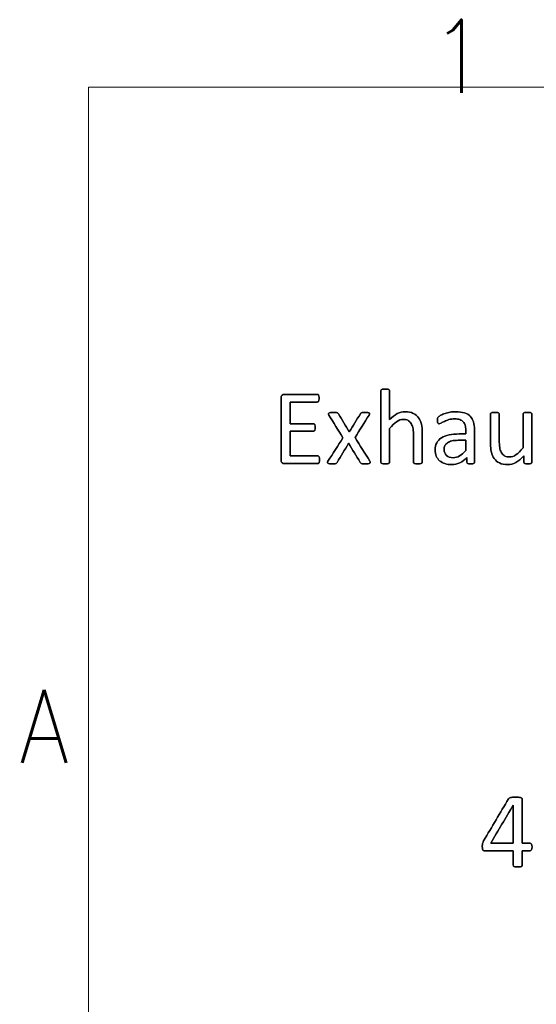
# Model space of a CAD drawing. Header units: inches. Extents: x 0 to 17820, y -10 to 12600.
# Tile 81 of 256: x 51 to 795, y 11130 to 12547. Entities that reach past the tile are written whole.
import ezdxf

# ---------------------------------------------------------------- set-up
doc = ezdxf.new("R2010")
doc.units = ezdxf.units.IN
doc.layers.add('210', color=7, linetype='Continuous', true_color=0xffffff)
doc.layers.add('254', color=7, linetype='Continuous', true_color=0xffffff)
doc.styles.add('latin_extended', font='simplex.shx')

msp = doc.modelspace()

# ---------------------------------------------------------------- linework, layer by layer
at = {"layer": '210', "color": 7, "linetype": 'Continuous', "lineweight": 18}
for p, q in [((150, 150), (150, 12450)), ((150, 12450), (17670, 12450))]:
    msp.add_line(p, q, dxfattribs=at)
at = {"layer": '254', "color": 150, "linetype": 'Continuous', "lineweight": 25}
for points, knots in [([(630.243, 11909.205), (630.438, 11909.469), (630.553, 11909.816), (630.553, 11924.299), (630.553, 11938.35), (630.553, 11957.363), (630.12, 11961.604), (628.445, 11968.651), (627.033, 11971.703), (623.134, 11976.921), (620.57, 11979.031), (614.281, 11982.147), (610.386, 11982.926), (602.019, 11982.926), (598.297, 11982.003), (590.911, 11978.252), (587.247, 11975.396), (583.611, 11971.558), (583.611, 11985.378), (583.611, 11999.198), (583.611, 12013.422), (583.496, 12013.797), (583.294, 12014.086), (583.092, 12014.403), (582.775, 12014.663), (581.851, 12015.067), (581.188, 12015.211), (579.572, 12015.442), (578.505, 12015.471), (575.995, 12015.471), (574.956, 12015.442), (573.34, 12015.211), (572.677, 12015.067), (571.696, 12014.663), (571.378, 12014.403), (571.176, 12014.086), (571.003, 12013.797), (570.917, 12013.422), (570.917, 11978.762), (570.917, 11944.505), (570.917, 11909.816), (571.003, 11909.469), (571.176, 11909.21), (571.378, 11908.921), (571.696, 11908.662), (572.677, 11908.258), (573.34, 11908.113), (574.148, 11907.998), (574.956, 11907.911), (575.995, 11907.854), (578.505, 11907.854), (579.572, 11907.911), (580.38, 11907.998), (581.188, 11908.113), (581.851, 11908.258), (582.775, 11908.662), (583.092, 11908.921), (583.294, 11909.21), (583.496, 11909.469), (583.611, 11909.816), (583.611, 11926.377), (583.611, 11942.505), (583.611, 11958.633), (587.102, 11962.989), (590.42, 11966.307), (596.806, 11970.795), (599.97, 11971.933), (605.625, 11971.933), (607.789, 11971.472), (611.517, 11969.637), (613.04, 11968.298), (615.393, 11964.798), (616.3, 11962.73), (617.561, 11957.917), (617.858, 11954.738), (617.858, 11937.273), (617.858, 11923.761), (617.858, 11909.816), (617.945, 11909.469), (618.147, 11909.21), (618.349, 11908.921), (618.695, 11908.662), (619.618, 11908.258), (620.253, 11908.113), (621.09, 11907.998), (621.898, 11907.911), (622.936, 11907.854), (625.475, 11907.854), (626.485, 11907.911), (627.322, 11907.998), (628.13, 11908.113), (628.764, 11908.258), (629.688, 11908.662), (630.034, 11908.921), (630.243, 11909.205)], [0, 0, 0, 0, 0.00276963, 0.00276963, 0.09269016, 0.09269016, 0.12444855, 0.12444855, 0.15626645, 0.15626645, 0.18769239, 0.18769239, 0.21911832, 0.21911832, 0.24465189, 0.24465189, 0.27018547, 0.27018547, 0.27018547, 0.36857009, 0.36857009, 0.37144564, 0.37144564, 0.37144564, 0.37446454, 0.37446454, 0.37748345, 0.37748345, 0.38050236, 0.38050236, 0.38345265, 0.38345265, 0.38640295, 0.38640295, 0.38935325, 0.38935325, 0.38935325, 0.3919105, 0.3919105, 0.60878975, 0.60878975, 0.61152966, 0.61152966, 0.61152966, 0.61437355, 0.61437355, 0.61721744, 0.61721744, 0.61721744, 0.62409358, 0.62409358, 0.63112963, 0.63112963, 0.63112963, 0.63556176, 0.63556176, 0.63999388, 0.63999388, 0.63999388, 0.64246102, 0.64246102, 0.73440309, 0.73440309, 0.73440309, 0.76526802, 0.76526802, 0.79594708, 0.79594708, 0.81993253, 0.81993253, 0.84362141, 0.84362141, 0.86704349, 0.86704349, 0.89013709, 0.89013709, 0.96908236, 0.96908236, 0.97161086, 0.97161086, 0.97161086, 0.9744754, 0.9744754, 0.97733994, 0.97733994, 0.97733994, 0.98441453, 0.98441453, 0.99117469, 0.99117469, 0.99117469, 0.99558735, 0.99558735, 1, 1, 1, 1]), ([(482.443, 11911.343), (482.544, 11912.037), (482.602, 11912.845), (482.602, 11914.807), (482.544, 11915.673), (482.428, 11916.365), (482.342, 11917.057), (482.14, 11917.606), (481.909, 11918.038), (481.649, 11918.471), (481.332, 11918.789), (481.015, 11919.019), (480.668, 11919.221), (480.293, 11919.308), (466.733, 11919.308), (453.577, 11919.308), (440.42, 11919.308), (440.42, 11931.185), (440.42, 11943.062), (440.42, 11954.94), (451.557, 11954.94), (462.694, 11954.94), (474.235, 11954.94), (474.61, 11955.026), (474.927, 11955.199), (475.273, 11955.372), (475.562, 11955.69), (476.023, 11956.498), (476.168, 11957.046), (476.283, 11957.709), (476.37, 11958.373), (476.427, 11959.152), (476.427, 11961.056), (476.37, 11961.922), (476.283, 11962.614), (476.168, 11963.336), (476.023, 11963.913), (475.562, 11964.72), (475.273, 11965.038), (474.927, 11965.269), (474.61, 11965.499), (474.235, 11965.615), (462.694, 11965.615), (451.557, 11965.615), (440.42, 11965.615), (440.42, 11976.03), (440.42, 11986.446), (440.42, 11996.861), (453.404, 11996.861), (466.387, 11996.861), (479.774, 11996.861), (480.149, 11996.977), (480.467, 11997.179), (480.813, 11997.381), (481.072, 11997.698), (481.476, 11998.563), (481.649, 11999.141), (481.794, 11999.833), (481.909, 12000.525), (481.967, 12001.333), (481.967, 12003.266), (481.909, 12004.132), (481.794, 12004.824), (481.649, 12005.517), (481.476, 12006.094), (481.072, 12007.017), (480.813, 12007.363), (480.467, 12007.565), (480.149, 12007.767), (479.774, 12007.854), (463.617, 12007.854), (447.864, 12007.854), (430.928, 12007.854), (429.832, 12007.479), (428.764, 12006.671), (427.726, 12005.863), (427.206, 12004.478), (427.206, 11972.895), (427.206, 11943.303), (427.206, 11911.691), (427.726, 11910.306), (428.764, 11909.498), (429.832, 11908.719), (430.928, 11908.315), (448.037, 11908.315), (463.963, 11908.315), (480.293, 11908.315), (480.668, 11908.402), (481.015, 11908.633), (481.332, 11908.835), (481.649, 11909.152), (481.909, 11909.614), (482.14, 11910.075), (482.342, 11910.652), (482.443, 11911.343)], [0, 0, 0, 0, 0.00572752, 0.00572752, 0.01217098, 0.01217098, 0.01217098, 0.01642811, 0.01642811, 0.01642811, 0.01965719, 0.01965719, 0.01965719, 0.02249768, 0.02249768, 0.11501666, 0.11501666, 0.11501666, 0.19902993, 0.19902993, 0.19902993, 0.27780512, 0.27780512, 0.28066226, 0.28066226, 0.28066226, 0.28364107, 0.28364107, 0.28661989, 0.28661989, 0.28661989, 0.29226368, 0.29226368, 0.29790746, 0.29790746, 0.29790746, 0.30208901, 0.30208901, 0.30627055, 0.30627055, 0.30627055, 0.30902711, 0.30902711, 0.38502941, 0.38502941, 0.38502941, 0.45816674, 0.45816674, 0.45816674, 0.54933516, 0.54933516, 0.55217151, 0.55217151, 0.55217151, 0.55514172, 0.55514172, 0.55811192, 0.55811192, 0.55811192, 0.56379444, 0.56379444, 0.57000971, 0.57000971, 0.57000971, 0.57424065, 0.57424065, 0.57847159, 0.57847159, 0.57847159, 0.58116274, 0.58116274, 0.68611758, 0.68611758, 0.6939988, 0.6939988, 0.6939988, 0.70473284, 0.70473284, 0.8642914, 0.8642914, 0.875181, 0.875181, 0.875181, 0.88314106, 0.88314106, 0.99031059, 0.99031059, 0.99302865, 0.99302865, 0.99302865, 0.99598971, 0.99598971, 0.99598971, 1, 1, 1, 1]), ([(555.769, 11909.902), (555.769, 11910.364), (555.568, 11910.97), (555.164, 11911.691), (548.028, 11923.078), (540.892, 11934.465), (533.756, 11945.851), (540.507, 11956.575), (547.258, 11967.298), (554.01, 11978.021), (554.471, 11978.771), (554.702, 11979.435), (554.821, 11980.444), (554.615, 11980.849), (553.692, 11981.426), (552.971, 11981.599), (552.048, 11981.714), (551.095, 11981.801), (549.855, 11981.858), (546.999, 11981.858), (545.902, 11981.83), (544.316, 11981.653), (543.709, 11981.541), (543.277, 11981.368), (542.815, 11981.166), (542.469, 11980.964), (542.238, 11980.704), (541.978, 11980.445), (541.748, 11980.156), (541.546, 11979.868), (536.208, 11971.279), (530.87, 11962.691), (525.533, 11954.103), (520.272, 11962.691), (515.012, 11971.279), (509.751, 11979.868), (509.549, 11980.214), (509.318, 11980.531), (508.799, 11981.051), (508.424, 11981.252), (507.905, 11981.397), (507.414, 11981.541), (506.693, 11981.656), (504.904, 11981.83), (503.721, 11981.858), (500.576, 11981.858), (499.249, 11981.801), (498.268, 11981.714), (497.258, 11981.599), (496.508, 11981.397), (495.527, 11980.704), (495.296, 11980.3), (495.352, 11979.348), (495.585, 11978.742), (495.989, 11978.021), (502.788, 11967.173), (509.588, 11956.325), (516.387, 11945.476), (509.203, 11934.215), (502.019, 11922.953), (494.374, 11910.969), (494.142, 11910.364), (494.083, 11909.412), (494.286, 11909.008), (494.719, 11908.69), (495.152, 11908.402), (495.844, 11908.171), (496.797, 11908.056), (497.749, 11907.911), (498.96, 11907.854), (501.874, 11907.854), (503.029, 11907.883), (504.789, 11908.053), (505.481, 11908.171), (506.577, 11908.517), (506.981, 11908.748), (507.27, 11909.037), (507.529, 11909.325), (507.789, 11909.643), (507.991, 11910.018), (513.502, 11919.173), (519.012, 11928.329), (524.523, 11937.484), (530.063, 11928.329), (535.602, 11919.173), (541.142, 11910.018), (541.344, 11909.643), (541.603, 11909.325), (541.892, 11909.037), (542.151, 11908.748), (542.584, 11908.517), (543.104, 11908.344), (543.652, 11908.171), (544.373, 11908.056), (546.162, 11907.883), (547.374, 11907.854), (550.518, 11907.854), (551.817, 11907.911), (552.798, 11908.056), (553.808, 11908.171), (554.558, 11908.402), (555.048, 11908.69), (555.51, 11909.008), (555.769, 11909.412), (555.769, 11909.902)], [0, 0, 0, 0, 0.00528266, 0.00528266, 0.00528266, 0.11694508, 0.11694508, 0.11694508, 0.22223794, 0.22223794, 0.22223794, 0.227948, 0.227948, 0.23398949, 0.23398949, 0.24003098, 0.24003098, 0.24003098, 0.25027675, 0.25027675, 0.25991984, 0.25991984, 0.26991579, 0.26991579, 0.26991579, 0.27345339, 0.27345339, 0.27345339, 0.27655095, 0.27655095, 0.27655095, 0.36296026, 0.36296026, 0.36296026, 0.44902432, 0.44902432, 0.44902432, 0.45232064, 0.45232064, 0.45561696, 0.45561696, 0.45561696, 0.46169874, 0.46169874, 0.46778051, 0.46778051, 0.47444707, 0.47444707, 0.47444707, 0.48106686, 0.48106686, 0.48768664, 0.48768664, 0.49391842, 0.49391842, 0.49391842, 0.6019732, 0.6019732, 0.6019732, 0.71471316, 0.71471316, 0.72194074, 0.72194074, 0.72961834, 0.72961834, 0.72961834, 0.73582624, 0.73582624, 0.73582624, 0.74623681, 0.74623681, 0.75604676, 0.75604676, 0.76554324, 0.76554324, 0.77503973, 0.77503973, 0.77503973, 0.77853931, 0.77853931, 0.77853931, 0.87045343, 0.87045343, 0.87045343, 0.96249577, 0.96249577, 0.96249577, 0.96604921, 0.96604921, 0.96604921, 0.97009242, 0.97009242, 0.97009242, 0.97639962, 0.97639962, 0.98270682, 0.98270682, 0.98913082, 0.98913082, 0.98913082, 0.99581966, 0.99581966, 0.99581966, 1, 1, 1, 1]), ([(705.245, 11908.784), (705.654, 11909.094), (705.856, 11909.556), (705.856, 11925.732), (705.856, 11941.302), (705.856, 11961.172), (705.366, 11964.922), (703.404, 11971.385), (701.846, 11974.097), (699.711, 11976.29), (697.547, 11978.454), (694.719, 11980.127), (687.737, 11982.378), (683.525, 11982.926), (675.879, 11982.926), (673.225, 11982.695), (668.004, 11981.709), (665.579, 11981.108), (661.194, 11979.608), (659.232, 11978.8), (655.85, 11977.023), (654.644, 11976.232), (653.952, 11975.54), (653.259, 11974.876), (652.827, 11974.184), (652.48, 11972.684), (652.394, 11971.674), (652.394, 11969.625), (652.423, 11968.933), (652.649, 11967.634), (652.798, 11967.115), (653.259, 11966.307), (653.548, 11965.99), (653.836, 11965.788), (654.154, 11965.586), (654.5, 11965.471), (655.539, 11965.471), (656.462, 11965.846), (659.001, 11967.346), (660.559, 11968.154), (664.31, 11969.943), (666.473, 11970.779), (671.47, 11972.232), (674.263, 11972.626), (680.322, 11972.626), (682.775, 11972.28), (686.782, 11970.886), (688.401, 11969.885), (690.912, 11967.145), (691.834, 11965.442), (692.382, 11963.393), (692.959, 11961.345), (693.248, 11958.979), (693.248, 11954.526), (693.248, 11952.728), (693.248, 11950.929), (690.065, 11950.929), (686.881, 11950.929), (678.303, 11950.929), (673.456, 11950.468), (664.858, 11948.563), (661.194, 11947.15), (655.25, 11943.341), (652.971, 11940.947), (649.785, 11935.212), (648.989, 11931.83), (648.989, 11924.588), (649.566, 11921.616), (651.885, 11916.399), (653.49, 11914.172), (657.645, 11910.595), (660.155, 11909.21), (663.127, 11908.287), (666.07, 11907.334), (669.359, 11906.844), (677.149, 11906.844), (681.101, 11907.738), (688.51, 11911.357), (691.892, 11913.855), (694.921, 11917.086), (694.921, 11914.778), (694.921, 11912.47), (694.921, 11909.556), (695.094, 11909.094), (695.469, 11908.777), (695.816, 11908.46), (696.393, 11908.229), (697.98, 11907.945), (699.047, 11907.854), (701.788, 11907.854), (702.827, 11907.94), (704.269, 11908.229), (704.817, 11908.46), (705.245, 11908.784)], [0, 0, 0, 0, 0.00629073, 0.00629073, 0.16795255, 0.16795255, 0.21258679, 0.21258679, 0.25722103, 0.25722103, 0.25722103, 0.29411222, 0.29411222, 0.33100342, 0.33100342, 0.35062185, 0.35062185, 0.3704508, 0.3704508, 0.39027976, 0.39027976, 0.40984582, 0.40984582, 0.40984582, 0.41856114, 0.41856114, 0.42727645, 0.42727645, 0.43262449, 0.43262449, 0.43774698, 0.43774698, 0.44286947, 0.44286947, 0.44286947, 0.44685649, 0.44685649, 0.45243832, 0.45243832, 0.45802014, 0.45802014, 0.46360197, 0.46360197, 0.4692612, 0.4692612, 0.47460603, 0.47460603, 0.48002002, 0.48002002, 0.48531653, 0.48531653, 0.48531653, 0.50537816, 0.50537816, 0.51897064, 0.51897064, 0.51897064, 0.54570971, 0.54570971, 0.59102879, 0.59102879, 0.63634787, 0.63634787, 0.68166695, 0.68166695, 0.72733625, 0.72733625, 0.76657802, 0.76657802, 0.80618422, 0.80618422, 0.84579042, 0.84579042, 0.84579042, 0.87739301, 0.87739301, 0.91351025, 0.91351025, 0.94929121, 0.94929121, 0.94929121, 0.97099193, 0.97099193, 0.97668836, 0.97668836, 0.97668836, 0.98260907, 0.98260907, 0.98832497, 0.98832497, 0.99416248, 0.99416248, 1, 1, 1, 1]), ([(788.225, 11909.212), (788.401, 11909.469), (788.487, 11909.816), (788.487, 11933.32), (788.487, 11956.392), (788.487, 11979.896), (788.372, 11980.243), (788.141, 11980.502), (787.91, 11980.791), (787.564, 11981.051), (786.641, 11981.512), (786.006, 11981.656), (784.361, 11981.827), (783.323, 11981.858), (780.813, 11981.858), (779.774, 11981.83), (778.188, 11981.653), (777.524, 11981.512), (777.033, 11981.281), (776.514, 11981.051), (776.168, 11980.791), (775.995, 11980.502), (775.793, 11980.243), (775.706, 11979.896), (775.706, 11963.336), (775.706, 11947.207), (775.706, 11931.079), (772.186, 11926.723), (768.839, 11923.405), (762.511, 11918.918), (759.347, 11917.779), (753.721, 11917.779), (751.557, 11918.24), (747.864, 11920.145), (746.335, 11921.472), (743.934, 11924.901), (743.017, 11926.982), (741.869, 11931.86), (741.546, 11935.119), (741.546, 11952.593), (741.546, 11966.028), (741.546, 11979.896), (741.459, 11980.243), (741.257, 11980.502), (741.055, 11980.791), (740.709, 11981.051), (739.728, 11981.512), (739.064, 11981.656), (737.42, 11981.833), (736.41, 11981.858), (733.929, 11981.858), (732.919, 11981.83), (731.274, 11981.659), (730.611, 11981.512), (729.572, 11981.051), (729.226, 11980.791), (729.053, 11980.502), (728.88, 11980.243), (728.793, 11979.896), (728.793, 11965.471), (728.793, 11951.478), (728.793, 11932.435), (729.197, 11928.165), (730.063, 11924.674), (730.899, 11921.154), (732.284, 11918.067), (736.222, 11912.798), (738.747, 11910.71), (741.892, 11909.152), (745.065, 11907.623), (748.932, 11906.844), (757.501, 11906.844), (761.396, 11907.854), (765.262, 11909.845), (769.099, 11911.864), (772.994, 11915.038), (776.947, 11919.394), (776.947, 11916.346), (776.947, 11913.297), (776.947, 11909.816), (777.033, 11909.469), (777.177, 11909.21), (777.322, 11908.921), (777.61, 11908.662), (778.072, 11908.46), (778.505, 11908.258), (779.082, 11908.113), (779.832, 11907.998), (780.582, 11907.911), (781.534, 11907.854), (783.784, 11907.854), (784.708, 11907.911), (785.458, 11907.998), (786.179, 11908.113), (786.785, 11908.258), (787.708, 11908.662), (788.026, 11908.921), (788.225, 11909.212)], [0, 0, 0, 0, 0.00381377, 0.00381377, 0.20712986, 0.20712986, 0.21094363, 0.21094363, 0.21094363, 0.21480764, 0.21480764, 0.21867165, 0.21867165, 0.22240385, 0.22240385, 0.22640264, 0.22640264, 0.23054776, 0.23054776, 0.23054776, 0.23421046, 0.23421046, 0.23421046, 0.23726337, 0.23726337, 0.35103514, 0.35103514, 0.35103514, 0.3882049, 0.3882049, 0.42515016, 0.42515016, 0.45369876, 0.45369876, 0.48224737, 0.48224737, 0.51025327, 0.51025327, 0.53794708, 0.53794708, 0.63006193, 0.63006193, 0.63302913, 0.63302913, 0.63302913, 0.63665755, 0.63665755, 0.64028597, 0.64028597, 0.64404254, 0.64404254, 0.6477991, 0.6477991, 0.65142753, 0.65142753, 0.65505595, 0.65505595, 0.65505595, 0.65799753, 0.65799753, 0.75310858, 0.75310858, 0.78742701, 0.78742701, 0.78742701, 0.81441425, 0.81441425, 0.84159217, 0.84159217, 0.84159217, 0.87330021, 0.87330021, 0.90045022, 0.90045022, 0.90045022, 0.94035495, 0.94035495, 0.94035495, 0.96441885, 0.96441885, 0.96783486, 0.96783486, 0.96783486, 0.97097028, 0.97097028, 0.97097028, 0.97577557, 0.97577557, 0.97577557, 0.98338486, 0.98338486, 0.99025177, 0.99025177, 0.99025177, 0.99512589, 0.99512589, 1, 1, 1, 1]), ([(682.4, 11941.783), (686.016, 11941.783), (689.632, 11941.783), (693.248, 11941.783), (693.248, 11936.888), (693.248, 11931.993), (693.248, 11927.098), (690.103, 11923.607), (687.131, 11921.01), (681.431, 11917.613), (678.332, 11916.769), (670.888, 11916.769), (667.714, 11917.836), (663.156, 11922.106), (662.001, 11924.963), (662.001, 11930.647), (662.405, 11932.522), (663.184, 11934.138), (663.992, 11935.724), (665.233, 11937.109), (668.618, 11939.404), (670.744, 11940.312), (673.311, 11940.889), (675.879, 11941.495), (678.909, 11941.783), (682.4, 11941.783)], [0, 0, 0, 0, 0.09698123, 0.09698123, 0.09698123, 0.22826699, 0.22826699, 0.22826699, 0.33488197, 0.33488197, 0.44102633, 0.44102633, 0.57301453, 0.57301453, 0.70500273, 0.70500273, 0.78270547, 0.78270547, 0.78270547, 0.84329777, 0.84329777, 0.90318838, 0.90318838, 0.90318838, 1, 1, 1, 1]), ([(787.919, 11352.634), (788.432, 11353.589), (788.692, 11354.917), (788.692, 11358.465), (788.404, 11359.85), (787.884, 11360.745), (787.336, 11361.639), (786.615, 11362.072), (785.749, 11362.101), (782.008, 11362.101), (778.267, 11362.101), (774.526, 11362.101), (774.526, 11383.278), (774.526, 11404.455), (774.526, 11426.094), (774.324, 11426.498), (773.92, 11426.815), (773.487, 11427.161), (772.91, 11427.421), (772.131, 11427.623), (771.381, 11427.825), (770.342, 11427.998), (769.102, 11428.142), (767.832, 11428.258), (766.361, 11428.315), (763.13, 11428.315), (761.802, 11428.287), (760.677, 11428.2), (759.552, 11428.142), (758.6, 11427.998), (757.821, 11427.796), (757.071, 11427.594), (756.436, 11427.334), (755.455, 11426.7), (755.08, 11426.353), (754.82, 11425.95), (742.876, 11405.792), (730.931, 11385.634), (718.986, 11365.476), (718.611, 11364.813), (718.323, 11364.178), (718.063, 11363.572), (717.804, 11362.995), (717.602, 11362.389), (717.428, 11361.726), (717.284, 11361.091), (717.169, 11360.398), (717.14, 11359.619), (717.082, 11358.84), (717.053, 11357.975), (717.053, 11355.782), (717.111, 11354.772), (717.255, 11353.993), (717.371, 11353.243), (717.602, 11352.637), (717.948, 11352.233), (718.265, 11351.83), (718.64, 11351.541), (719.044, 11351.397), (719.477, 11351.224), (719.967, 11351.166), (734.297, 11351.166), (747.992, 11351.166), (761.687, 11351.166), (761.687, 11344.193), (761.687, 11337.221), (761.687, 11329.816), (761.774, 11329.469), (761.947, 11329.21), (762.12, 11328.921), (762.466, 11328.662), (762.956, 11328.46), (763.418, 11328.258), (764.082, 11328.113), (764.918, 11327.998), (765.726, 11327.911), (766.765, 11327.854), (769.275, 11327.854), (770.314, 11327.911), (771.15, 11327.998), (771.958, 11328.113), (772.622, 11328.258), (773.66, 11328.662), (774.007, 11328.921), (774.209, 11329.21), (774.411, 11329.469), (774.526, 11329.816), (774.526, 11337.221), (774.526, 11344.193), (774.526, 11351.166), (778.267, 11351.166), (782.008, 11351.166), (786.673, 11351.166), (787.394, 11351.656), (787.919, 11352.634)], [0, 0, 0, 0, 0.0134636, 0.0134636, 0.02806818, 0.02806818, 0.02806818, 0.03696474, 0.03696474, 0.03696474, 0.07470891, 0.07470891, 0.07470891, 0.28836611, 0.28836611, 0.29302349, 0.29302349, 0.29302349, 0.29967345, 0.29967345, 0.29967345, 0.3100192, 0.3100192, 0.3100192, 0.32488202, 0.32488202, 0.33871982, 0.33871982, 0.33871982, 0.34844789, 0.34844789, 0.34844789, 0.35531139, 0.35531139, 0.36217489, 0.36217489, 0.36217489, 0.59987665, 0.59987665, 0.59987665, 0.60703665, 0.60703665, 0.60703665, 0.61364728, 0.61364728, 0.61364728, 0.62084678, 0.62084678, 0.62084678, 0.62963447, 0.62963447, 0.6410851, 0.6410851, 0.6410851, 0.64757214, 0.64757214, 0.64757214, 0.65230618, 0.65230618, 0.65230618, 0.65767482, 0.65767482, 0.77350724, 0.77350724, 0.77350724, 0.84229429, 0.84229429, 0.84656384, 0.84656384, 0.84656384, 0.85077132, 0.85077132, 0.85077132, 0.85742349, 0.85742349, 0.85742349, 0.86750469, 0.86750469, 0.87830597, 0.87830597, 0.87830597, 0.88504839, 0.88504839, 0.89179081, 0.89179081, 0.89179081, 0.89544355, 0.89544355, 0.95429325, 0.95429325, 0.95429325, 0.99095289, 0.99095289, 1, 1, 1, 1]), ([(761.514, 11416.717), (761.572, 11416.717), (761.629, 11416.717), (761.687, 11416.717), (761.687, 11398.512), (761.687, 11380.306), (761.687, 11362.101), (750.839, 11362.101), (739.99, 11362.101), (729.142, 11362.101), (739.933, 11380.306), (750.723, 11398.512), (761.514, 11416.717)], [0, 0, 0, 0, 0.00114777, 0.00114777, 0.00114777, 0.36326907, 0.36326907, 0.36326907, 0.57904974, 0.57904974, 0.57904974, 1, 1, 1, 1])]:
    msp.add_open_spline(points, degree=3, knots=knots, dxfattribs=at)
at = {"layer": '254', "color": 2, "linetype": 'Continuous', "lineweight": 25}
for points, knots in [([(571.176, 12014.086), (571.003, 12013.797), (570.917, 12013.422), (570.917, 11978.762), (570.917, 11944.505), (570.917, 11909.816), (571.003, 11909.469), (571.176, 11909.21)], [0, 0, 0, 0, 0.01151, 0.01151, 0.98766785, 0.98766785, 1, 1, 1, 1]), ([(583.294, 12014.086), (583.092, 12014.403), (582.775, 12014.663), (581.851, 12015.067), (581.188, 12015.211), (579.572, 12015.442), (578.505, 12015.471), (575.995, 12015.471), (574.956, 12015.442), (573.34, 12015.211), (572.677, 12015.067), (571.696, 12014.663), (571.378, 12014.403), (571.176, 12014.086)], [0, 0, 0, 0, 0.16858238, 0.16858238, 0.33716475, 0.33716475, 0.50574713, 0.50574713, 0.67049808, 0.67049808, 0.83524904, 0.83524904, 1, 1, 1, 1]), ([(583.611, 11971.558), (583.611, 11985.378), (583.611, 11999.198), (583.611, 12013.422), (583.496, 12013.797), (583.294, 12014.086)], [0, 0, 0, 0, 0.97160243, 0.97160243, 1, 1, 1, 1]), ([(428.764, 12006.671), (427.726, 12005.863), (427.206, 12004.478), (427.206, 11972.895), (427.206, 11943.303), (427.206, 11911.691), (427.726, 11910.306), (428.764, 11909.498)], [0, 0, 0, 0, 0.05924442, 0.05924442, 0.93989697, 0.93989697, 1, 1, 1, 1]), ([(480.467, 12007.565), (480.149, 12007.767), (479.774, 12007.854), (463.617, 12007.854), (447.864, 12007.854), (430.928, 12007.854), (429.832, 12007.479), (428.764, 12006.671)], [0, 0, 0, 0, 0.02329451, 0.02329451, 0.93178037, 0.93178037, 1, 1, 1, 1]), ([(481.794, 12004.824), (481.649, 12005.517), (481.476, 12006.094), (481.072, 12007.017), (480.813, 12007.363), (480.467, 12007.565)], [0, 0, 0, 0, 0.5, 0.5, 1, 1, 1, 1]), ([(480.467, 11997.179), (480.813, 11997.381), (481.072, 11997.698), (481.476, 11998.563), (481.649, 11999.141), (481.794, 11999.833)], [0, 0, 0, 0, 0.5, 0.5, 1, 1, 1, 1]), ([(481.794, 11999.833), (481.909, 12000.525), (481.967, 12001.333), (481.967, 12003.266), (481.909, 12004.132), (481.794, 12004.824)], [0, 0, 0, 0, 0.47761194, 0.47761194, 1, 1, 1, 1]), ([(440.42, 11996.861), (453.404, 11996.861), (466.387, 11996.861), (479.774, 11996.861), (480.149, 11996.977), (480.467, 11997.179)], [0, 0, 0, 0, 0.96982759, 0.96982759, 1, 1, 1, 1]), ([(498.268, 11981.714), (497.258, 11981.599), (496.508, 11981.397), (495.527, 11980.704), (495.296, 11980.3), (495.352, 11979.348), (495.585, 11978.742), (495.989, 11978.021)], [0, 0, 0, 0, 0.33997582, 0.33997582, 0.67995165, 0.67995165, 1, 1, 1, 1]), ([(507.905, 11981.397), (507.414, 11981.541), (506.693, 11981.656), (504.904, 11981.83), (503.721, 11981.858), (500.576, 11981.858), (499.249, 11981.801), (498.268, 11981.714)], [0, 0, 0, 0, 0.32298137, 0.32298137, 0.64596273, 0.64596273, 1, 1, 1, 1]), ([(509.751, 11979.868), (509.549, 11980.214), (509.318, 11980.531), (508.799, 11981.051), (508.424, 11981.252), (507.905, 11981.397)], [0, 0, 0, 0, 0.5, 0.5, 1, 1, 1, 1]), ([(552.048, 11981.714), (551.095, 11981.801), (549.855, 11981.858), (546.999, 11981.858), (545.902, 11981.83), (544.316, 11981.653), (543.709, 11981.541), (543.277, 11981.368)], [0, 0, 0, 0, 0.34284221, 0.34284221, 0.66551723, 0.66551723, 1, 1, 1, 1]), ([(554.01, 11978.021), (554.471, 11978.771), (554.702, 11979.435), (554.821, 11980.444), (554.615, 11980.849), (553.692, 11981.426), (552.971, 11981.599), (552.048, 11981.714)], [0, 0, 0, 0, 0.32091551, 0.32091551, 0.66045775, 0.66045775, 1, 1, 1, 1]), ([(630.236, 11909.21), (630.438, 11909.469), (630.553, 11909.816), (630.553, 11924.299), (630.553, 11938.35), (630.553, 11957.363), (630.12, 11961.604), (628.445, 11968.651), (627.033, 11971.703), (623.134, 11976.921), (620.57, 11979.031), (614.281, 11982.147), (610.386, 11982.926), (602.019, 11982.926), (598.297, 11982.003), (590.911, 11978.252), (587.247, 11975.396), (583.611, 11971.558)], [0, 0, 0, 0, 0.01025083, 0.01025083, 0.34306125, 0.34306125, 0.46060415, 0.46060415, 0.57836735, 0.57836735, 0.69467981, 0.69467981, 0.81099226, 0.81099226, 0.90549613, 0.90549613, 1, 1, 1, 1]), ([(583.611, 11958.633), (587.102, 11962.989), (590.42, 11966.307), (596.806, 11970.795), (599.97, 11971.933), (605.625, 11971.933), (607.789, 11971.472), (611.517, 11969.637), (613.04, 11968.298), (615.393, 11964.798), (616.3, 11962.73), (617.561, 11957.917), (617.858, 11954.738), (617.858, 11937.273), (617.858, 11923.761), (617.858, 11909.816), (617.945, 11909.469), (618.147, 11909.21)], [0, 0, 0, 0, 0.1301177, 0.1301177, 0.25945184, 0.25945184, 0.36056762, 0.36056762, 0.46043315, 0.46043315, 0.55917391, 0.55917391, 0.65652991, 0.65652991, 0.98934058, 0.98934058, 1, 1, 1, 1]), ([(653.952, 11975.54), (653.259, 11974.876), (652.827, 11974.184), (652.48, 11972.684), (652.394, 11971.674), (652.394, 11969.625), (652.423, 11968.933), (652.649, 11967.634), (652.798, 11967.115), (653.259, 11966.307), (653.548, 11965.99), (653.836, 11965.788)], [0, 0, 0, 0, 0.2639114, 0.2639114, 0.5278228, 0.5278228, 0.68976843, 0.68976843, 0.84488422, 0.84488422, 1, 1, 1, 1]), ([(653.836, 11965.788), (654.154, 11965.586), (654.5, 11965.471), (655.539, 11965.471), (656.462, 11965.846), (659.001, 11967.346), (660.559, 11968.154), (664.31, 11969.943), (666.473, 11970.779), (671.47, 11972.232), (674.263, 11972.626), (680.322, 11972.626), (682.775, 11972.28), (686.782, 11970.886), (688.401, 11969.885), (690.912, 11967.145), (691.834, 11965.442), (692.382, 11963.393)], [0, 0, 0, 0, 0.09392922, 0.09392922, 0.22543014, 0.22543014, 0.35693105, 0.35693105, 0.48843197, 0.48843197, 0.62175643, 0.62175643, 0.74767398, 0.74767398, 0.87522072, 0.87522072, 1, 1, 1, 1]), ([(699.711, 11976.29), (697.547, 11978.454), (694.719, 11980.127), (687.737, 11982.378), (683.525, 11982.926), (675.879, 11982.926), (673.225, 11982.695), (668.004, 11981.709), (665.579, 11981.108), (661.194, 11979.608), (659.232, 11978.8), (655.85, 11977.023), (654.644, 11976.232), (653.952, 11975.54)], [0, 0, 0, 0, 0.24171167, 0.24171167, 0.48342334, 0.48342334, 0.61196364, 0.61196364, 0.74188324, 0.74188324, 0.87180283, 0.87180283, 1, 1, 1, 1]), ([(705.25, 11908.777), (705.654, 11909.094), (705.856, 11909.556), (705.856, 11925.732), (705.856, 11941.302), (705.856, 11961.172), (705.366, 11964.922), (703.404, 11971.385), (701.846, 11974.097), (699.711, 11976.29)], [0, 0, 0, 0, 0.02445652, 0.02445652, 0.65295031, 0.65295031, 0.82647516, 0.82647516, 1, 1, 1, 1]), ([(729.053, 11980.502), (728.88, 11980.243), (728.793, 11979.896), (728.793, 11965.471), (728.793, 11951.478), (728.793, 11932.435), (729.197, 11928.165), (730.063, 11924.674)], [0, 0, 0, 0, 0.02222222, 0.02222222, 0.74074074, 0.74074074, 1, 1, 1, 1]), ([(741.257, 11980.502), (741.055, 11980.791), (740.709, 11981.051), (739.728, 11981.512), (739.064, 11981.656), (737.42, 11981.833), (736.41, 11981.858), (733.929, 11981.858), (732.919, 11981.83), (731.274, 11981.659), (730.611, 11981.512), (729.572, 11981.051), (729.226, 11980.791), (729.053, 11980.502)], [0, 0, 0, 0, 0.1647275, 0.1647275, 0.329455, 0.329455, 0.5, 0.5, 0.670545, 0.670545, 0.8352725, 0.8352725, 1, 1, 1, 1]), ([(775.706, 11931.079), (772.186, 11926.723), (768.839, 11923.405), (762.511, 11918.918), (759.347, 11917.779), (753.721, 11917.779), (751.557, 11918.24), (747.864, 11920.145), (746.335, 11921.472), (743.934, 11924.901), (743.017, 11926.982), (741.869, 11931.86), (741.546, 11935.119), (741.546, 11952.593), (741.546, 11966.028), (741.546, 11979.896), (741.459, 11980.243), (741.257, 11980.502)], [0, 0, 0, 0, 0.13181048, 0.13181048, 0.26282482, 0.26282482, 0.36406318, 0.36406318, 0.46530153, 0.46530153, 0.56461535, 0.56461535, 0.66282242, 0.66282242, 0.98947781, 0.98947781, 1, 1, 1, 1]), ([(775.995, 11980.502), (775.793, 11980.243), (775.706, 11979.896), (775.706, 11963.336), (775.706, 11947.207), (775.706, 11931.079)], [0, 0, 0, 0, 0.0261324, 0.0261324, 1, 1, 1, 1]), ([(788.141, 11980.502), (787.91, 11980.791), (787.564, 11981.051), (786.641, 11981.512), (786.006, 11981.656), (784.361, 11981.827), (783.323, 11981.858), (780.813, 11981.858), (779.774, 11981.83), (778.188, 11981.653), (777.524, 11981.512), (777.033, 11981.281)], [0, 0, 0, 0, 0.1971018, 0.1971018, 0.39420361, 0.39420361, 0.58458204, 0.58458204, 0.78855892, 0.78855892, 1, 1, 1, 1]), ([(788.228, 11909.21), (788.401, 11909.469), (788.487, 11909.816), (788.487, 11933.32), (788.487, 11956.392), (788.487, 11979.896), (788.372, 11980.243), (788.141, 11980.502)], [0, 0, 0, 0, 0.01807955, 0.01807955, 0.98192045, 0.98192045, 1, 1, 1, 1]), ([(474.927, 11965.269), (474.61, 11965.499), (474.235, 11965.615), (462.694, 11965.615), (451.557, 11965.615), (440.42, 11965.615)], [0, 0, 0, 0, 0.035, 0.035, 1, 1, 1, 1]), ([(476.283, 11962.614), (476.168, 11963.336), (476.023, 11963.913), (475.562, 11964.72), (475.273, 11965.038), (474.927, 11965.269)], [0, 0, 0, 0, 0.5, 0.5, 1, 1, 1, 1]), ([(474.927, 11955.199), (475.273, 11955.372), (475.562, 11955.69), (476.023, 11956.498), (476.168, 11957.046), (476.283, 11957.709)], [0, 0, 0, 0, 0.5, 0.5, 1, 1, 1, 1]), ([(476.283, 11957.709), (476.37, 11958.373), (476.427, 11959.152), (476.427, 11961.056), (476.37, 11961.922), (476.283, 11962.614)], [0, 0, 0, 0, 0.5, 0.5, 1, 1, 1, 1]), ([(583.294, 11909.21), (583.496, 11909.469), (583.611, 11909.816), (583.611, 11926.377), (583.611, 11942.505), (583.611, 11958.633)], [0, 0, 0, 0, 0.0261324, 0.0261324, 1, 1, 1, 1]), ([(692.382, 11963.393), (692.959, 11961.345), (693.248, 11958.979), (693.248, 11954.526), (693.248, 11952.728), (693.248, 11950.929)], [0, 0, 0, 0, 0.59611231, 0.59611231, 1, 1, 1, 1]), ([(440.42, 11954.94), (451.557, 11954.94), (462.694, 11954.94), (474.235, 11954.94), (474.61, 11955.026), (474.927, 11955.199)], [0, 0, 0, 0, 0.965, 0.965, 1, 1, 1, 1]), ([(516.387, 11945.476), (509.203, 11934.215), (502.019, 11922.953), (494.374, 11910.969), (494.142, 11910.364), (494.083, 11909.412), (494.286, 11909.008), (494.719, 11908.69)], [0, 0, 0, 0, 0.88322959, 0.88322959, 0.93985203, 0.93985203, 1, 1, 1, 1]), ([(693.248, 11950.929), (690.065, 11950.929), (686.881, 11950.929), (678.303, 11950.929), (673.456, 11950.468), (664.858, 11948.563), (661.194, 11947.15), (655.25, 11943.341), (652.971, 11940.947), (649.785, 11935.212), (648.989, 11931.83), (648.989, 11924.588), (649.566, 11921.616), (651.885, 11916.399), (653.49, 11914.172), (657.645, 11910.595), (660.155, 11909.21), (663.127, 11908.287)], [0, 0, 0, 0, 0.08181594, 0.08181594, 0.22048283, 0.22048283, 0.35914972, 0.35914972, 0.49781661, 0.49781661, 0.63755509, 0.63755509, 0.75762667, 0.75762667, 0.87881334, 0.87881334, 1, 1, 1, 1]), ([(693.248, 11927.098), (690.103, 11923.607), (687.131, 11921.01), (681.431, 11917.613), (678.332, 11916.769), (670.888, 11916.769), (667.714, 11917.836), (663.156, 11922.106), (662.001, 11924.963), (662.001, 11930.647), (662.405, 11932.522), (663.184, 11934.138)], [0, 0, 0, 0, 0.19229361, 0.19229361, 0.38373841, 0.38373841, 0.62179585, 0.62179585, 0.85985328, 0.85985328, 1, 1, 1, 1]), ([(663.184, 11934.138), (663.992, 11935.724), (665.233, 11937.109), (668.618, 11939.404), (670.744, 11940.312), (673.311, 11940.889)], [0, 0, 0, 0, 0.502912, 0.502912, 1, 1, 1, 1]), ([(481.015, 11919.019), (480.668, 11919.221), (480.293, 11919.308), (466.733, 11919.308), (453.577, 11919.308), (440.42, 11919.308)], [0, 0, 0, 0, 0.02978723, 0.02978723, 1, 1, 1, 1]), ([(482.428, 11911.345), (482.544, 11912.037), (482.602, 11912.845), (482.602, 11914.807), (482.544, 11915.673), (482.428, 11916.365)], [0, 0, 0, 0, 0.47058824, 0.47058824, 1, 1, 1, 1]), ([(663.127, 11908.287), (666.07, 11907.334), (669.359, 11906.844), (677.149, 11906.844), (681.101, 11907.738), (688.51, 11911.357), (691.892, 11913.855), (694.921, 11917.086)], [0, 0, 0, 0, 0.30533666, 0.30533666, 0.65429284, 0.65429284, 1, 1, 1, 1]), ([(694.921, 11917.086), (694.921, 11914.778), (694.921, 11912.47), (694.921, 11909.556), (695.094, 11909.094), (695.469, 11908.777)], [0, 0, 0, 0, 0.79207921, 0.79207921, 1, 1, 1, 1]), ([(730.063, 11924.674), (730.899, 11921.154), (732.284, 11918.067), (736.222, 11912.798), (738.747, 11910.71), (741.892, 11909.152)], [0, 0, 0, 0, 0.49823989, 0.49823989, 1, 1, 1, 1]), ([(776.947, 11919.394), (776.947, 11916.346), (776.947, 11913.297), (776.947, 11909.816), (777.033, 11909.469), (777.177, 11909.21)], [0, 0, 0, 0, 0.87569061, 0.87569061, 1, 1, 1, 1]), ([(428.764, 11909.498), (429.832, 11908.719), (430.928, 11908.315), (448.037, 11908.315), (463.963, 11908.315), (480.293, 11908.315), (480.668, 11908.402), (481.015, 11908.633)], [0, 0, 0, 0, 0.0675453, 0.0675453, 0.97693575, 0.97693575, 1, 1, 1, 1]), ([(496.797, 11908.056), (497.749, 11907.911), (498.96, 11907.854), (501.874, 11907.854), (503.029, 11907.883), (504.789, 11908.053), (505.481, 11908.171), (506.577, 11908.517), (506.981, 11908.748), (507.27, 11909.037)], [0, 0, 0, 0, 0.26548421, 0.26548421, 0.51565202, 0.51565202, 0.75782601, 0.75782601, 1, 1, 1, 1]), ([(543.104, 11908.344), (543.652, 11908.171), (544.373, 11908.056), (546.162, 11907.883), (547.374, 11907.854), (550.518, 11907.854), (551.817, 11907.911), (552.798, 11908.056)], [0, 0, 0, 0, 0.33128834, 0.33128834, 0.66257669, 0.66257669, 1, 1, 1, 1]), ([(571.176, 11909.21), (571.378, 11908.921), (571.696, 11908.662), (572.677, 11908.258), (573.34, 11908.113), (574.148, 11907.998)], [0, 0, 0, 0, 0.5, 0.5, 1, 1, 1, 1]), ([(574.148, 11907.998), (574.956, 11907.911), (575.995, 11907.854), (578.505, 11907.854), (579.572, 11907.911), (580.38, 11907.998)], [0, 0, 0, 0, 0.49425287, 0.49425287, 1, 1, 1, 1]), ([(580.38, 11907.998), (581.188, 11908.113), (581.851, 11908.258), (582.775, 11908.662), (583.092, 11908.921), (583.294, 11909.21)], [0, 0, 0, 0, 0.5, 0.5, 1, 1, 1, 1]), ([(618.147, 11909.21), (618.349, 11908.921), (618.695, 11908.662), (619.618, 11908.258), (620.253, 11908.113), (621.09, 11907.998)], [0, 0, 0, 0, 0.5, 0.5, 1, 1, 1, 1]), ([(621.09, 11907.998), (621.898, 11907.911), (622.936, 11907.854), (625.475, 11907.854), (626.485, 11907.911), (627.322, 11907.998)], [0, 0, 0, 0, 0.51136364, 0.51136364, 1, 1, 1, 1]), ([(627.322, 11907.998), (628.13, 11908.113), (628.764, 11908.258), (629.688, 11908.662), (630.034, 11908.921), (630.236, 11909.21)], [0, 0, 0, 0, 0.5, 0.5, 1, 1, 1, 1]), ([(695.469, 11908.777), (695.816, 11908.46), (696.393, 11908.229), (697.98, 11907.945), (699.047, 11907.854), (701.788, 11907.854), (702.827, 11907.94), (704.269, 11908.229), (704.817, 11908.46), (705.25, 11908.777)], [0, 0, 0, 0, 0.25398059, 0.25398059, 0.49917578, 0.49917578, 0.74958789, 0.74958789, 1, 1, 1, 1]), ([(741.892, 11909.152), (745.065, 11907.623), (748.932, 11906.844), (757.501, 11906.844), (761.396, 11907.854), (765.262, 11909.845)], [0, 0, 0, 0, 0.53872054, 0.53872054, 1, 1, 1, 1]), ([(779.832, 11907.998), (780.582, 11907.911), (781.534, 11907.854), (783.784, 11907.854), (784.708, 11907.911), (785.458, 11907.998)], [0, 0, 0, 0, 0.52564103, 0.52564103, 1, 1, 1, 1]), ([(785.458, 11907.998), (786.179, 11908.113), (786.785, 11908.258), (787.708, 11908.662), (788.026, 11908.921), (788.228, 11909.21)], [0, 0, 0, 0, 0.5, 0.5, 1, 1, 1, 1]), ([(757.821, 11427.796), (757.071, 11427.594), (756.436, 11427.334), (755.455, 11426.7), (755.08, 11426.353), (754.82, 11425.95)], [0, 0, 0, 0, 0.5, 0.5, 1, 1, 1, 1]), ([(769.102, 11428.142), (767.832, 11428.258), (766.361, 11428.315), (763.13, 11428.315), (761.802, 11428.287), (760.677, 11428.2)], [0, 0, 0, 0, 0.51785714, 0.51785714, 1, 1, 1, 1]), ([(774.526, 11362.101), (774.526, 11383.278), (774.526, 11404.455), (774.526, 11426.094), (774.324, 11426.498), (773.92, 11426.815)], [0, 0, 0, 0, 0.97866667, 0.97866667, 1, 1, 1, 1]), ([(717.14, 11359.619), (717.082, 11358.84), (717.053, 11357.975), (717.053, 11355.782), (717.111, 11354.772), (717.255, 11353.993)], [0, 0, 0, 0, 0.43421053, 0.43421053, 1, 1, 1, 1]), ([(719.044, 11351.397), (719.477, 11351.224), (719.967, 11351.166), (734.297, 11351.166), (747.992, 11351.166), (761.687, 11351.166)], [0, 0, 0, 0, 0.0442953, 0.0442953, 1, 1, 1, 1]), ([(761.687, 11351.166), (761.687, 11344.193), (761.687, 11337.221), (761.687, 11329.816), (761.774, 11329.469), (761.947, 11329.21)], [0, 0, 0, 0, 0.94155844, 0.94155844, 1, 1, 1, 1]), ([(774.209, 11329.21), (774.411, 11329.469), (774.526, 11329.816), (774.526, 11337.221), (774.526, 11344.193), (774.526, 11351.166)], [0, 0, 0, 0, 0.05844156, 0.05844156, 1, 1, 1, 1]), ([(774.526, 11351.166), (778.267, 11351.166), (782.008, 11351.166), (786.673, 11351.166), (787.394, 11351.656), (787.913, 11352.637)], [0, 0, 0, 0, 0.80206186, 0.80206186, 1, 1, 1, 1]), ([(787.913, 11352.637), (788.432, 11353.589), (788.692, 11354.917), (788.692, 11358.465), (788.404, 11359.85), (787.884, 11360.745)], [0, 0, 0, 0, 0.4796748, 0.4796748, 1, 1, 1, 1]), ([(764.918, 11327.998), (765.726, 11327.911), (766.765, 11327.854), (769.275, 11327.854), (770.314, 11327.911), (771.15, 11327.998)], [0, 0, 0, 0, 0.48275862, 0.48275862, 1, 1, 1, 1]), ([(771.15, 11327.998), (771.958, 11328.113), (772.622, 11328.258), (773.66, 11328.662), (774.007, 11328.921), (774.209, 11329.21)], [0, 0, 0, 0, 0.5, 0.5, 1, 1, 1, 1])]:
    msp.add_open_spline(points, degree=3, knots=knots, dxfattribs=at)
for points in [[(440.42, 11965.615), (440.42, 11976.03), (440.42, 11986.446), (440.42, 11996.861)], [(495.989, 11978.021), (502.788, 11967.173), (509.588, 11956.325), (516.387, 11945.476)], [(525.533, 11954.103), (520.272, 11962.691), (515.012, 11971.279), (509.751, 11979.868)], [(541.546, 11979.868), (536.208, 11971.279), (530.87, 11962.691), (525.533, 11954.103)], [(533.756, 11945.851), (540.507, 11956.575), (547.258, 11967.298), (554.01, 11978.021)], [(542.238, 11980.704), (541.978, 11980.445), (541.748, 11980.156), (541.546, 11979.868)], [(543.277, 11981.368), (542.815, 11981.166), (542.469, 11980.964), (542.238, 11980.704)], [(777.033, 11981.281), (776.514, 11981.051), (776.168, 11980.791), (775.995, 11980.502)], [(440.42, 11919.308), (440.42, 11931.185), (440.42, 11943.062), (440.42, 11954.94)], [(555.164, 11911.691), (548.028, 11923.078), (540.892, 11934.465), (533.756, 11945.851)], [(507.991, 11910.018), (513.502, 11919.173), (519.012, 11928.329), (524.523, 11937.484)], [(524.523, 11937.484), (530.063, 11928.329), (535.602, 11919.173), (541.142, 11910.018)], [(673.311, 11940.889), (675.879, 11941.495), (678.909, 11941.783), (682.4, 11941.783)], [(682.4, 11941.783), (686.016, 11941.783), (689.632, 11941.783), (693.248, 11941.783)], [(693.248, 11941.783), (693.248, 11936.888), (693.248, 11931.993), (693.248, 11927.098)], [(481.909, 11918.038), (481.649, 11918.471), (481.332, 11918.789), (481.015, 11919.019)], [(482.428, 11916.365), (482.342, 11917.057), (482.14, 11917.606), (481.909, 11918.038)], [(765.262, 11909.845), (769.099, 11911.864), (772.994, 11915.038), (776.947, 11919.394)], [(481.015, 11908.633), (481.332, 11908.835), (481.649, 11909.152), (481.909, 11909.614)], [(481.909, 11909.614), (482.14, 11910.075), (482.342, 11910.652), (482.428, 11911.345)], [(494.719, 11908.69), (495.152, 11908.402), (495.844, 11908.171), (496.797, 11908.056)], [(507.27, 11909.037), (507.529, 11909.325), (507.789, 11909.643), (507.991, 11910.018)], [(541.142, 11910.018), (541.344, 11909.643), (541.603, 11909.325), (541.892, 11909.037)], [(541.892, 11909.037), (542.151, 11908.748), (542.584, 11908.517), (543.104, 11908.344)], [(552.798, 11908.056), (553.808, 11908.171), (554.558, 11908.402), (555.048, 11908.69)], [(555.048, 11908.69), (555.51, 11909.008), (555.769, 11909.412), (555.769, 11909.902)], [(555.769, 11909.902), (555.769, 11910.364), (555.568, 11910.97), (555.164, 11911.691)], [(777.177, 11909.21), (777.322, 11908.921), (777.61, 11908.662), (778.072, 11908.46)], [(778.072, 11908.46), (778.505, 11908.258), (779.082, 11908.113), (779.832, 11907.998)], [(754.82, 11425.95), (742.876, 11405.792), (730.931, 11385.634), (718.986, 11365.476)], [(760.677, 11428.2), (759.552, 11428.142), (758.6, 11427.998), (757.821, 11427.796)], [(772.131, 11427.623), (771.381, 11427.825), (770.342, 11427.998), (769.102, 11428.142)], [(773.92, 11426.815), (773.487, 11427.161), (772.91, 11427.421), (772.131, 11427.623)], [(729.142, 11362.101), (739.933, 11380.306), (750.723, 11398.512), (761.514, 11416.717)], [(761.514, 11416.717), (761.572, 11416.717), (761.629, 11416.717), (761.687, 11416.717)], [(761.687, 11416.717), (761.687, 11398.512), (761.687, 11380.306), (761.687, 11362.101)], [(718.063, 11363.572), (717.804, 11362.995), (717.602, 11362.389), (717.428, 11361.726)], [(718.986, 11365.476), (718.611, 11364.813), (718.323, 11364.178), (718.063, 11363.572)], [(761.687, 11362.101), (750.839, 11362.101), (739.99, 11362.101), (729.142, 11362.101)], [(785.749, 11362.101), (782.008, 11362.101), (778.267, 11362.101), (774.526, 11362.101)], [(787.884, 11360.745), (787.336, 11361.639), (786.615, 11362.072), (785.749, 11362.101)], [(717.428, 11361.726), (717.284, 11361.091), (717.169, 11360.398), (717.14, 11359.619)], [(717.255, 11353.993), (717.371, 11353.243), (717.602, 11352.637), (717.948, 11352.233)], [(717.948, 11352.233), (718.265, 11351.83), (718.64, 11351.541), (719.044, 11351.397)], [(761.947, 11329.21), (762.12, 11328.921), (762.466, 11328.662), (762.956, 11328.46)], [(762.956, 11328.46), (763.418, 11328.258), (764.082, 11328.113), (764.918, 11327.998)]]:
    msp.add_open_spline(points, degree=3, dxfattribs=at)

# ---------------------------------------------------------------- texts
at = {"layer": '210', "color": 211, "linetype": 'Continuous', "lineweight": 18, "char_height": 105, "attachment_point": 7, "line_spacing_factor": 0.963855, "style": 'latin_extended'}
for s, insert in [('\\W0.9188;1', (641.496, 12441.977)), ('\\W0.8818;A', (50.332, 11477.733))]:
    msp.add_mtext(s, dxfattribs=dict(at, insert=insert))

doc.saveas('drawing.dxf')
